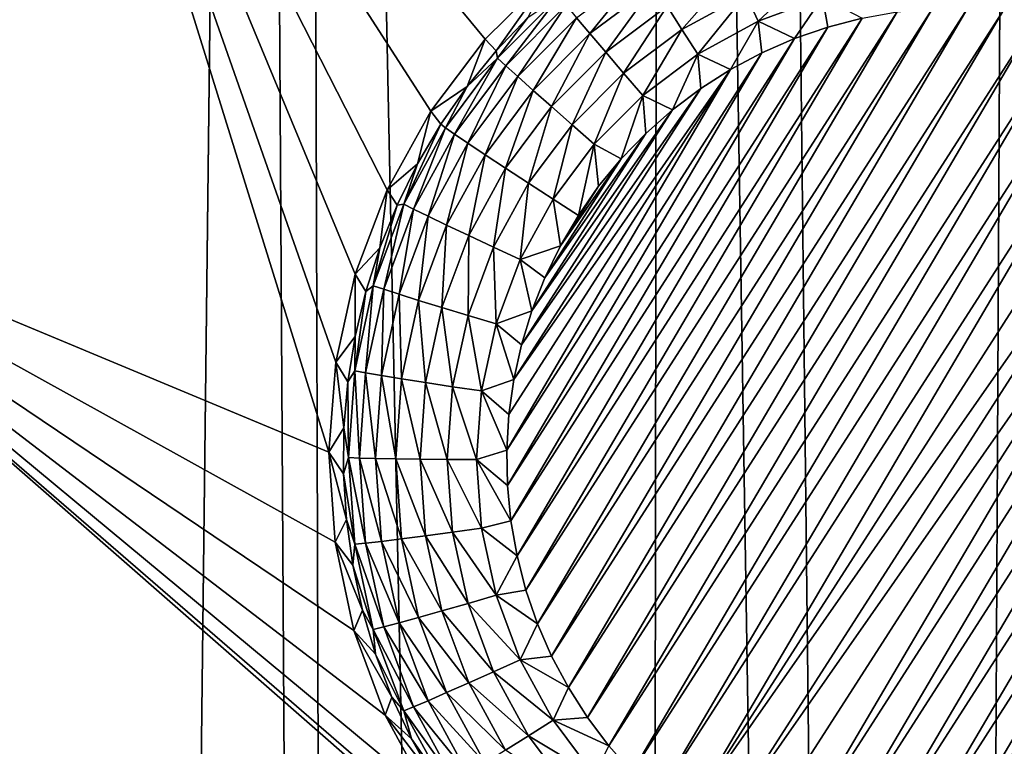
# Model space of a CAD drawing. Header units: metres. Extents: x -24 to 72, y -247 to 22.
# Tile 128 of 256: x -17.27 to -15.47, y -216.4 to -215.07. Entities that reach past the tile are written whole.
import ezdxf

# ---------------------------------------------------------------- set-up
doc = ezdxf.new("R2010")
doc.units = ezdxf.units.M
doc.layers.add('solid_509589_MEDIA_SW0001', color=7, linetype='CONTINUOUS')

msp = doc.modelspace()

# ---------------------------------------------------------------- linework, layer by layer
at = {"layer": 'solid_509589_MEDIA_SW0001'}
for points in [[(-15.430191, -205.436569, 309.277649), (-15.937922, -206.42395, 309.286591), (-15.592525, -237.790375, 309.839752)], [(-15.430191, -205.436569, 309.277649), (-15.592525, -237.790375, 309.839752), (-15.026769, -238.335419, 309.858276)], [(-15.937922, -206.42395, 309.286591), (-16.094177, -206.7052, 309.288879), (-15.592525, -237.790375, 309.839752)], [(-16.094177, -206.7052, 309.288879), (-16.750237, -207.792786, 309.296631), (-16.138479, -237.225464, 309.820862)], [(-16.094177, -206.7052, 309.288879), (-16.138479, -237.225464, 309.820862), (-15.592525, -237.790375, 309.839752)], [(-16.750237, -207.792786, 309.296631), (-16.837915, -207.928116, 309.297455), (-16.663794, -236.641571, 309.801697)], [(-16.750237, -207.792786, 309.296631), (-16.663794, -236.641571, 309.801697), (-16.138479, -237.225464, 309.820862)], [(-16.837915, -207.928116, 309.297455), (-17.657221, -209.098877, 309.303192), (-17.16774, -236.039505, 309.782318)], [(-16.837915, -207.928116, 309.297455), (-17.16774, -236.039505, 309.782318), (-16.663794, -236.641571, 309.801697)], [(-17.657221, -209.098877, 309.303192), (-17.649803, -235.419907, 309.762756), (-17.16774, -236.039505, 309.782318)], [(-17.854736, -215.385391, 268.319031), (-17.297695, -214.079117, 268.323029), (-17.25325, -214.102493, 268.296631)], [(-16.704342, -215.864731, 268.347382), (-17.854736, -215.385391, 268.319031), (-17.25325, -214.102493, 268.296631)], [(-16.691917, -215.700516, 268.343109), (-16.704342, -215.864731, 268.347382), (-17.25325, -214.102493, 268.296631)], [(-16.65621, -215.539795, 268.339508), (-16.691917, -215.700516, 268.343109), (-17.25325, -214.102493, 268.296631)], [(-16.597948, -215.385803, 268.336548), (-16.65621, -215.539795, 268.339508), (-17.25325, -214.102493, 268.296631)], [(-16.518309, -215.241653, 268.33432), (-16.597948, -215.385803, 268.336548), (-17.25325, -214.102493, 268.296631)], [(-16.418924, -215.110321, 268.332886), (-16.518309, -215.241653, 268.33432), (-17.25325, -214.102493, 268.296631)], [(-16.30183, -214.994492, 268.332306), (-16.418924, -215.110321, 268.332886), (-17.25325, -214.102493, 268.296631)], [(-16.227453, -215.100296, 267.842682), (-16.251921, -215.071335, 267.883362), (-16.130274, -214.980286, 267.881775)], [(-16.110073, -215.012436, 267.841156), (-16.227453, -215.100296, 267.842682), (-16.130274, -214.980286, 267.881775)], [(-16.05921, -215.09259, 267.784119), (-16.086111, -215.050308, 267.808228), (-15.962973, -214.983078, 267.807037)], [(-15.942302, -215.028763, 267.78302), (-16.05921, -215.09259, 267.784119), (-15.962973, -214.983078, 267.807037)], [(-15.817499, -214.982224, 267.782196), (-15.920083, -215.077682, 267.768646), (-15.942302, -215.028763, 267.78302)], [(-15.817499, -214.982224, 267.782196), (-15.802431, -215.033798, 267.767883), (-15.920083, -215.077682, 267.768646)], [(-16.39889, -215.131729, 268.038422), (-16.418924, -215.110321, 268.332886), (-16.30183, -214.994492, 268.332306)], [(-16.39889, -215.131729, 268.038422), (-16.30183, -214.994492, 268.332306), (-16.341093, -215.070724, 268.037354)], [(-16.198427, -215.134369, 267.809692), (-16.227453, -215.100296, 267.842682), (-16.110073, -215.012436, 267.841156)], [(-16.086111, -215.050308, 267.808228), (-16.198427, -215.134369, 267.809692), (-16.110073, -215.012436, 267.841156)], [(-16.284006, -215.032593, 267.982025), (-16.396397, -215.144958, 267.983978), (-16.341093, -215.070724, 268.037354)], [(-16.381376, -215.158875, 267.932281), (-16.396397, -215.144958, 267.983978), (-16.284006, -215.032593, 267.982025)], [(-16.27099, -215.048508, 267.930359), (-16.381376, -215.158875, 267.932281), (-16.284006, -215.032593, 267.982025)], [(-15.942302, -215.028763, 267.78302), (-16.030293, -215.137848, 267.769714), (-16.05921, -215.09259, 267.784119)], [(-15.942302, -215.028763, 267.78302), (-15.920083, -215.077682, 267.768646), (-16.030293, -215.137848, 267.769714)], [(-15.920083, -215.077682, 267.768646), (-15.802431, -215.033798, 267.767883), (-15.853621, -215.109344, 267.76413)], [(-15.802431, -215.033798, 267.767883), (-15.792346, -215.088257, 267.763763), (-15.853621, -215.109344, 267.76413)], [(-15.802431, -215.033798, 267.767883), (-15.729627, -215.072021, 267.763458), (-15.792346, -215.088257, 267.763763)], [(-16.359369, -215.178772, 267.885254), (-16.381376, -215.158875, 267.932281), (-16.27099, -215.048508, 267.930359)], [(-16.251921, -215.071335, 267.883362), (-16.359369, -215.178772, 267.885254), (-16.27099, -215.048508, 267.930359)], [(-16.344393, -216.116547, 267.781708), (-15.729627, -215.072021, 267.763458), (-15.66577, -215.06076, 267.763275)], [(-16.323242, -216.177811, 267.782776), (-16.344393, -216.116547, 267.781708), (-15.66577, -215.06076, 267.763275)], [(-16.323242, -216.177811, 267.782776), (-15.66577, -215.06076, 267.763275), (-15.601256, -215.05455, 267.763153)], [(-16.297361, -216.237198, 267.783813), (-16.323242, -216.177811, 267.782776), (-15.601256, -215.05455, 267.763153)], [(-16.297361, -216.237198, 267.783813), (-15.601256, -215.05455, 267.763153), (-15.536478, -215.053421, 267.763153)], [(-16.266872, -216.294418, 267.784821), (-16.297361, -216.237198, 267.783813), (-15.536478, -215.053421, 267.763153)], [(-16.266872, -216.294418, 267.784821), (-15.536478, -215.053421, 267.763153), (-15.471751, -215.057388, 267.763214)], [(-16.23201, -216.349014, 267.785767), (-16.266872, -216.294418, 267.784821), (-15.471751, -215.057388, 267.763214)], [(-16.23201, -216.349014, 267.785767), (-15.471751, -215.057388, 267.763214), (-15.407592, -215.066406, 267.763367)], [(-16.165842, -215.172409, 267.785522), (-16.198427, -215.134369, 267.809692), (-16.086111, -215.050308, 267.808228)], [(-16.05921, -215.09259, 267.784119), (-16.165842, -215.172409, 267.785522), (-16.086111, -215.050308, 267.808228)], [(-16.396397, -215.144958, 267.983978), (-16.39889, -215.131729, 268.038422), (-16.341093, -215.070724, 268.037354)], [(-16.360672, -216.053802, 267.780609), (-15.792346, -215.088257, 267.763763), (-15.729627, -215.072021, 267.763458)], [(-16.344393, -216.116547, 267.781708), (-16.360672, -216.053802, 267.780609), (-15.729627, -215.072021, 267.763458)], [(-16.331131, -215.203949, 267.844482), (-16.359369, -215.178772, 267.885254), (-16.251921, -215.071335, 267.883362)], [(-16.227453, -215.100296, 267.842682), (-16.331131, -215.203949, 267.844482), (-16.251921, -215.071335, 267.883362)], [(-16.19298, -216.400711, 267.786652), (-16.23201, -216.349014, 267.785767), (-15.407592, -215.066406, 267.763367)], [(-16.19298, -216.400711, 267.786652), (-15.407592, -215.066406, 267.763367), (-15.344351, -215.080429, 267.763611)], [(-16.030293, -215.137848, 267.769714), (-15.920083, -215.077682, 267.768646), (-15.970283, -215.165634, 267.765106)], [(-15.920083, -215.077682, 267.768646), (-15.913086, -215.135223, 267.764587), (-15.970283, -215.165634, 267.765106)], [(-15.920083, -215.077682, 267.768646), (-15.853621, -215.109344, 267.76413), (-15.913086, -215.135223, 267.764587)], [(-16.371965, -215.990021, 267.77948), (-15.853621, -215.109344, 267.76413), (-15.792346, -215.088257, 267.763763)], [(-16.360672, -216.053802, 267.780609), (-16.371965, -215.990021, 267.77948), (-15.792346, -215.088257, 267.763763)], [(-16.14996, -216.449249, 267.787506), (-16.19298, -216.400711, 267.786652), (-15.344351, -215.080429, 267.763611)], [(-16.05921, -215.09259, 267.784119), (-16.130816, -215.213089, 267.771027), (-16.165842, -215.172409, 267.785522)], [(-16.14996, -216.449249, 267.787506), (-15.344351, -215.080429, 267.763611), (-15.282324, -215.099396, 267.763947)], [(-16.05921, -215.09259, 267.784119), (-16.030293, -215.137848, 267.769714), (-16.130816, -215.213089, 267.771027)], [(-16.451962, -215.196899, 268.039551), (-16.518309, -215.241653, 268.33432), (-16.418924, -215.110321, 268.332886)], [(-16.451962, -215.196899, 268.039551), (-16.418924, -215.110321, 268.332886), (-16.39889, -215.131729, 268.038422)], [(-16.378223, -215.925522, 267.778381), (-15.913086, -215.135223, 267.764587), (-15.853621, -215.109344, 267.76413)], [(-16.371965, -215.990021, 267.77948), (-16.378223, -215.925522, 267.778381), (-15.853621, -215.109344, 267.76413)], [(-16.297634, -215.233566, 267.811432), (-16.331131, -215.203949, 267.844482), (-16.227453, -215.100296, 267.842682)], [(-16.198427, -215.134369, 267.809692), (-16.297634, -215.233566, 267.811432), (-16.227453, -215.100296, 267.842682)], [(-16.103268, -216.494232, 267.7883), (-16.14996, -216.449249, 267.787506), (-15.282324, -215.099396, 267.763947)], [(-16.103268, -216.494232, 267.7883), (-15.282324, -215.099396, 267.763947), (-15.222005, -215.123169, 267.764374)], [(-16.396397, -215.144958, 267.983978), (-16.451962, -215.196899, 268.039551), (-16.39889, -215.131729, 268.038422)], [(-16.053413, -216.535263, 267.789001), (-16.103268, -216.494232, 267.7883), (-15.222005, -215.123169, 267.764374)], [(-16.053413, -216.535263, 267.789001), (-15.222005, -215.123169, 267.764374), (-15.163962, -215.151474, 267.764862)], [(-16.396397, -215.144958, 267.983978), (-16.49165, -215.272186, 267.986206), (-16.451962, -215.196899, 268.039551)], [(-16.47493, -215.283829, 267.934448), (-16.49165, -215.272186, 267.986206), (-16.396397, -215.144958, 267.983978)], [(-16.381376, -215.158875, 267.932281), (-16.47493, -215.283829, 267.934448), (-16.396397, -215.144958, 267.983978)], [(-16.379395, -215.860687, 267.777222), (-15.970283, -215.165634, 267.765106), (-15.913086, -215.135223, 267.764587)], [(-16.378223, -215.925522, 267.778381), (-16.379395, -215.860687, 267.777222), (-15.913086, -215.135223, 267.764587)], [(-16.260029, -215.266571, 267.78717), (-16.297634, -215.233566, 267.811432), (-16.198427, -215.134369, 267.809692)], [(-16.165842, -215.172409, 267.785522), (-16.260029, -215.266571, 267.78717), (-16.198427, -215.134369, 267.809692)], [(-16.130816, -215.213089, 267.771027), (-16.030293, -215.137848, 267.769714), (-16.076712, -215.239502, 267.766388)], [(-16.030293, -215.137848, 267.769714), (-16.024929, -215.200455, 267.765717), (-16.076712, -215.239502, 267.766388)], [(-16.030293, -215.137848, 267.769714), (-15.970283, -215.165634, 267.765106), (-16.024929, -215.200455, 267.765717)], [(-16.450432, -215.3004, 267.88736), (-16.47493, -215.283829, 267.934448), (-16.381376, -215.158875, 267.932281)], [(-16.359369, -215.178772, 267.885254), (-16.450432, -215.3004, 267.88736), (-16.381376, -215.158875, 267.932281)], [(-16.379395, -215.860687, 267.777222), (-16.375477, -215.796036, 267.776123), (-15.970283, -215.165634, 267.765106)], [(-16.375477, -215.796036, 267.776123), (-16.366499, -215.731873, 267.774994), (-15.970283, -215.165634, 267.765106)], [(-16.366499, -215.731873, 267.774994), (-16.024929, -215.200455, 267.765717), (-15.970283, -215.165634, 267.765106)], [(-16.053413, -216.535263, 267.789001), (-15.163962, -215.151474, 267.764862), (-15.108398, -215.184189, 267.765442)], [(-16.419001, -215.32132, 267.846527), (-16.450432, -215.3004, 267.88736), (-16.359369, -215.178772, 267.885254)], [(-16.331131, -215.203949, 267.844482), (-16.419001, -215.32132, 267.846527), (-16.359369, -215.178772, 267.885254)], [(-16.165842, -215.172409, 267.785522), (-16.219606, -215.301865, 267.772552), (-16.260029, -215.266571, 267.78717)], [(-16.165842, -215.172409, 267.785522), (-16.130816, -215.213089, 267.771027), (-16.219606, -215.301865, 267.772552)], [(-16.000565, -216.572205, 267.789642), (-16.053413, -216.535263, 267.789001), (-15.108398, -215.184189, 267.765442)], [(-15.055551, -215.22113, 267.766083), (-16.000565, -216.572205, 267.789642), (-15.108398, -215.184189, 267.765442)], [(-16.500017, -215.265854, 268.040741), (-16.518309, -215.241653, 268.33432), (-16.451962, -215.196899, 268.039551)], [(-16.49165, -215.272186, 267.986206), (-16.500017, -215.265854, 268.040741), (-16.451962, -215.196899, 268.039551)], [(-16.381714, -215.345856, 267.813385), (-16.419001, -215.32132, 267.846527), (-16.331131, -215.203949, 267.844482)], [(-16.297634, -215.233566, 267.811432), (-16.381714, -215.345856, 267.813385), (-16.331131, -215.203949, 267.844482)], [(-16.366499, -215.731873, 267.774994), (-16.352495, -215.668549, 267.773895), (-16.024929, -215.200455, 267.765717)], [(-16.352495, -215.668549, 267.773895), (-16.076712, -215.239502, 267.766388), (-16.024929, -215.200455, 267.765717)], [(-16.219606, -215.301865, 267.772552), (-16.130816, -215.213089, 267.771027), (-16.170221, -215.329056, 267.767944)], [(-16.130816, -215.213089, 267.771027), (-16.125223, -215.28244, 267.767151), (-16.170221, -215.329056, 267.767944)], [(-16.130816, -215.213089, 267.771027), (-16.076712, -215.239502, 267.766388), (-16.125223, -215.28244, 267.767151)], [(-15.055551, -215.22113, 267.766083), (-15.945001, -216.604935, 267.790222), (-16.000565, -216.572205, 267.789642)], [(-15.055551, -215.22113, 267.766083), (-15.886959, -216.633224, 267.79071), (-15.945001, -216.604935, 267.790222)], [(-15.055551, -215.22113, 267.766083), (-15.005695, -215.262161, 267.766785), (-15.886959, -216.633224, 267.79071)], [(-16.339853, -215.373199, 267.789032), (-16.381714, -215.345856, 267.813385), (-16.297634, -215.233566, 267.811432)], [(-16.352495, -215.668549, 267.773895), (-16.333582, -215.606598, 267.772797), (-16.076712, -215.239502, 267.766388)], [(-16.260029, -215.266571, 267.78717), (-16.339853, -215.373199, 267.789032), (-16.297634, -215.233566, 267.811432)], [(-16.333582, -215.606598, 267.772797), (-16.125223, -215.28244, 267.767151), (-16.076712, -215.239502, 267.766388)], [(-16.542782, -215.338196, 268.042023), (-16.597948, -215.385803, 268.336548), (-16.518309, -215.241653, 268.33432)], [(-16.542782, -215.338196, 268.042023), (-16.518309, -215.241653, 268.33432), (-16.500017, -215.265854, 268.040741)], [(-16.567825, -215.411667, 267.988617), (-16.542782, -215.338196, 268.042023), (-16.500017, -215.265854, 268.040741)], [(-16.49165, -215.272186, 267.986206), (-16.567825, -215.411667, 267.988617), (-16.500017, -215.265854, 268.040741)], [(-16.549744, -215.420822, 267.936859), (-16.567825, -215.411667, 267.988617), (-16.49165, -215.272186, 267.986206)], [(-16.47493, -215.283829, 267.934448), (-16.549744, -215.420822, 267.936859), (-16.49165, -215.272186, 267.986206)], [(-16.260029, -215.266571, 267.78717), (-16.294857, -215.402374, 267.774323), (-16.339853, -215.373199, 267.789032)], [(-16.260029, -215.266571, 267.78717), (-16.219606, -215.301865, 267.772552), (-16.294857, -215.402374, 267.774323)], [(-15.005695, -215.262161, 267.766785), (-15.82664, -216.656998, 267.791138), (-15.886959, -216.633224, 267.79071)], [(-15.005695, -215.262161, 267.766785), (-14.959004, -215.307144, 267.767578), (-15.82664, -216.656998, 267.791138)], [(-16.523256, -215.433746, 267.889679), (-16.549744, -215.420822, 267.936859), (-16.47493, -215.283829, 267.934448)], [(-16.450432, -215.3004, 267.88736), (-16.523256, -215.433746, 267.889679), (-16.47493, -215.283829, 267.934448)], [(-16.333582, -215.606598, 267.772797), (-16.309866, -215.54631, 267.771759), (-16.125223, -215.28244, 267.767151)], [(-16.309866, -215.54631, 267.771759), (-16.170221, -215.329056, 267.767944), (-16.125223, -215.28244, 267.767151)], [(-16.489269, -215.449982, 267.848785), (-16.523256, -215.433746, 267.889679), (-16.450432, -215.3004, 267.88736)], [(-16.419001, -215.32132, 267.846527), (-16.489269, -215.449982, 267.848785), (-16.450432, -215.3004, 267.88736)], [(-16.294857, -215.402374, 267.774323), (-16.219606, -215.301865, 267.772552), (-16.248596, -215.43219, 267.769745)], [(-16.219606, -215.301865, 267.772552), (-16.211456, -215.379105, 267.768829), (-16.248596, -215.43219, 267.769745)], [(-16.219606, -215.301865, 267.772552), (-16.170221, -215.329056, 267.767944), (-16.211456, -215.379105, 267.768829)], [(-14.959004, -215.307144, 267.767578), (-15.764613, -216.675964, 267.791473), (-15.82664, -216.656998, 267.791138)], [(-14.959004, -215.307144, 267.767578), (-14.915984, -215.355682, 267.768433), (-15.764613, -216.675964, 267.791473)], [(-16.448952, -215.468979, 267.815521), (-16.489269, -215.449982, 267.848785), (-16.419001, -215.32132, 267.846527)], [(-16.381714, -215.345856, 267.813385), (-16.448952, -215.468979, 267.815521), (-16.419001, -215.32132, 267.846527)], [(-16.309866, -215.54631, 267.771759), (-16.281462, -215.488007, 267.770721), (-16.170221, -215.329056, 267.767944)], [(-16.281462, -215.488007, 267.770721), (-16.211456, -215.379105, 267.768829), (-16.170221, -215.329056, 267.767944)], [(-16.580023, -215.413544, 268.043335), (-16.597948, -215.385803, 268.336548), (-16.542782, -215.338196, 268.042023)], [(-16.567825, -215.411667, 267.988617), (-16.580023, -215.413544, 268.043335), (-16.542782, -215.338196, 268.042023)], [(-16.403688, -215.490082, 267.791077), (-16.448952, -215.468979, 267.815521), (-16.381714, -215.345856, 267.813385)], [(-16.339853, -215.373199, 267.789032), (-16.403688, -215.490082, 267.791077), (-16.381714, -215.345856, 267.813385)], [(-14.915984, -215.355682, 267.768433), (-15.701371, -216.689987, 267.791718), (-15.764613, -216.675964, 267.791473)], [(-14.915984, -215.355682, 267.768433), (-14.876953, -215.407379, 267.769318), (-15.701371, -216.689987, 267.791718)], [(-16.339853, -215.373199, 267.789032), (-16.355036, -215.512558, 267.776245), (-16.403688, -215.490082, 267.791077)], [(-16.339853, -215.373199, 267.789032), (-16.294857, -215.402374, 267.774323), (-16.355036, -215.512558, 267.776245)], [(-16.281462, -215.488007, 267.770721), (-16.248596, -215.43219, 267.769745), (-16.211456, -215.379105, 267.768829)], [(-16.308313, -216.738617, 268.38501), (-18.360947, -216.70874, 268.342133), (-17.854736, -215.385391, 268.319031)], [(-16.424662, -216.62175, 268.377441), (-16.308313, -216.738617, 268.38501), (-17.854736, -215.385391, 268.319031)], [(-16.523117, -216.489532, 268.370331), (-16.424662, -216.62175, 268.377441), (-17.854736, -215.385391, 268.319031)], [(-16.601692, -216.344635, 268.363739), (-16.523117, -216.489532, 268.370331), (-17.854736, -215.385391, 268.319031)], [(-16.658773, -216.190094, 268.357697), (-16.601692, -216.344635, 268.363739), (-17.854736, -215.385391, 268.319031)], [(-16.69322, -216.029037, 268.352234), (-16.658773, -216.190094, 268.357697), (-17.854736, -215.385391, 268.319031)], [(-16.704342, -215.864731, 268.347382), (-16.69322, -216.029037, 268.352234), (-17.854736, -215.385391, 268.319031)], [(-16.611526, -215.491455, 268.044678), (-16.65621, -215.539795, 268.339508), (-16.597948, -215.385803, 268.336548)], [(-16.611526, -215.491455, 268.044678), (-16.597948, -215.385803, 268.336548), (-16.580023, -215.413544, 268.043335)], [(-16.355036, -215.512558, 267.776245), (-16.294857, -215.402374, 267.774323), (-16.281462, -215.488007, 267.770721)], [(-16.294857, -215.402374, 267.774323), (-16.248596, -215.43219, 267.769745), (-16.281462, -215.488007, 267.770721)], [(-16.567825, -215.411667, 267.988617), (-16.623371, -215.560562, 267.991241), (-16.580023, -215.413544, 268.043335)], [(-16.6043, -215.567078, 267.939392), (-16.623371, -215.560562, 267.991241), (-16.567825, -215.411667, 267.988617)], [(-16.623371, -215.560562, 267.991241), (-16.611526, -215.491455, 268.044678), (-16.580023, -215.413544, 268.043335)], [(-16.549744, -215.420822, 267.936859), (-16.6043, -215.567078, 267.939392), (-16.567825, -215.411667, 267.988617)], [(-16.576359, -215.576096, 267.892181), (-16.6043, -215.567078, 267.939392), (-16.549744, -215.420822, 267.936859)], [(-16.523256, -215.433746, 267.889679), (-16.576359, -215.576096, 267.892181), (-16.549744, -215.420822, 267.936859)], [(-14.876953, -215.407379, 267.769318), (-15.637213, -216.69902, 267.79187), (-15.701371, -216.689987, 267.791718)], [(-14.876953, -215.407379, 267.769318), (-14.842092, -215.461975, 267.770264), (-15.637213, -216.69902, 267.79187)], [(-16.540508, -215.587341, 267.851196), (-16.576359, -215.576096, 267.892181), (-16.523256, -215.433746, 267.889679)], [(-16.489269, -215.449982, 267.848785), (-16.540508, -215.587341, 267.851196), (-16.523256, -215.433746, 267.889679)], [(-16.497982, -215.600418, 267.81781), (-16.540508, -215.587341, 267.851196), (-16.489269, -215.449982, 267.848785)], [(-16.448952, -215.468979, 267.815521), (-16.497982, -215.600418, 267.81781), (-16.489269, -215.449982, 267.848785)], [(-16.450237, -215.614868, 267.793243), (-16.497982, -215.600418, 267.81781), (-16.448952, -215.468979, 267.815521)], [(-16.403688, -215.490082, 267.791077), (-16.450237, -215.614868, 267.793243), (-16.448952, -215.468979, 267.815521)], [(-14.842092, -215.461975, 267.770264), (-15.572485, -216.702972, 267.791931), (-15.637213, -216.69902, 267.79187)], [(-14.842092, -215.461975, 267.770264), (-14.811602, -215.519211, 267.771271), (-15.572485, -216.702972, 267.791931)], [(-16.637119, -215.571503, 268.046082), (-16.65621, -215.539795, 268.339508), (-16.611526, -215.491455, 268.044678)], [(-16.623371, -215.560562, 267.991241), (-16.637119, -215.571503, 268.046082), (-16.611526, -215.491455, 268.044678)], [(-16.403688, -215.490082, 267.791077), (-16.398918, -215.630203, 267.77829), (-16.450237, -215.614868, 267.793243)], [(-16.403688, -215.490082, 267.791077), (-16.355036, -215.512558, 267.776245), (-16.398918, -215.630203, 267.77829)], [(-16.355036, -215.512558, 267.776245), (-16.281462, -215.488007, 267.770721), (-16.309866, -215.54631, 267.771759)], [(-16.398918, -215.630203, 267.77829), (-16.355036, -215.512558, 267.776245), (-16.333582, -215.606598, 267.772797)], [(-16.355036, -215.512558, 267.776245), (-16.309866, -215.54631, 267.771759), (-16.333582, -215.606598, 267.772797)], [(-14.811602, -215.519211, 267.771271), (-15.507707, -216.701843, 267.791931), (-15.572485, -216.702972, 267.791931)], [(-14.811602, -215.519211, 267.771271), (-14.785721, -215.578583, 267.772308), (-15.507707, -216.701843, 267.791931)], [(-16.656658, -215.653244, 268.047516), (-16.691917, -215.700516, 268.343109), (-16.65621, -215.539795, 268.339508)], [(-16.656658, -215.653244, 268.047516), (-16.65621, -215.539795, 268.339508), (-16.637119, -215.571503, 268.046082)], [(-16.623371, -215.560562, 267.991241), (-16.657156, -215.715851, 267.993927), (-16.637119, -215.571503, 268.046082)], [(-16.637484, -215.719589, 267.942078), (-16.657156, -215.715851, 267.993927), (-16.623371, -215.560562, 267.991241)], [(-16.6043, -215.567078, 267.939392), (-16.637484, -215.719589, 267.942078), (-16.623371, -215.560562, 267.991241)], [(-16.657156, -215.715851, 267.993927), (-16.656658, -215.653244, 268.047516), (-16.637119, -215.571503, 268.046082)], [(-16.60866, -215.724564, 267.894775), (-16.637484, -215.719589, 267.942078), (-16.6043, -215.567078, 267.939392)], [(-16.576359, -215.576096, 267.892181), (-16.60866, -215.724564, 267.894775), (-16.6043, -215.567078, 267.939392)], [(-16.571676, -215.730591, 267.853668), (-16.60866, -215.724564, 267.894775), (-16.576359, -215.576096, 267.892181)], [(-16.540508, -215.587341, 267.851196), (-16.571676, -215.730591, 267.853668), (-16.576359, -215.576096, 267.892181)], [(-14.785721, -215.578583, 267.772308), (-15.443194, -216.695633, 267.791809), (-15.507707, -216.701843, 267.791931)], [(-16.527805, -215.737488, 267.820221), (-16.571676, -215.730591, 267.853668), (-16.540508, -215.587341, 267.851196)], [(-16.497982, -215.600418, 267.81781), (-16.527805, -215.737488, 267.820221), (-16.540508, -215.587341, 267.851196)], [(-16.478552, -215.74501, 267.795532), (-16.527805, -215.737488, 267.820221), (-16.497982, -215.600418, 267.81781)], [(-16.450237, -215.614868, 267.793243), (-16.478552, -215.74501, 267.795532), (-16.497982, -215.600418, 267.81781)], [(-16.450237, -215.614868, 267.793243), (-16.42561, -215.752884, 267.780426), (-16.478552, -215.74501, 267.795532)], [(-16.450237, -215.614868, 267.793243), (-16.398918, -215.630203, 267.77829), (-16.42561, -215.752884, 267.780426)], [(-16.398918, -215.630203, 267.77829), (-16.333582, -215.606598, 267.772797), (-16.352495, -215.668549, 267.773895)], [(-16.42561, -215.752884, 267.780426), (-16.398918, -215.630203, 267.77829), (-16.366499, -215.731873, 267.774994)], [(-16.398918, -215.630203, 267.77829), (-16.352495, -215.668549, 267.773895), (-16.366499, -215.731873, 267.774994)], [(-16.670033, -215.736206, 268.04895), (-16.691917, -215.700516, 268.343109), (-16.656658, -215.653244, 268.047516)], [(-16.657156, -215.715851, 267.993927), (-16.670033, -215.736206, 268.04895), (-16.656658, -215.653244, 268.047516)], [(-16.677168, -215.819946, 268.050415), (-16.704342, -215.864731, 268.347382), (-16.691917, -215.700516, 268.343109)], [(-16.677168, -215.819946, 268.050415), (-16.691917, -215.700516, 268.343109), (-16.670033, -215.736206, 268.04895)], [(-16.657156, -215.715851, 267.993927), (-16.668495, -215.874374, 267.996704), (-16.670033, -215.736206, 268.04895)], [(-16.648619, -215.875275, 267.944794), (-16.668495, -215.874374, 267.996704), (-16.657156, -215.715851, 267.993927)], [(-16.637484, -215.719589, 267.942078), (-16.648619, -215.875275, 267.944794), (-16.657156, -215.715851, 267.993927)], [(-16.619499, -215.876099, 267.8974), (-16.648619, -215.875275, 267.944794), (-16.637484, -215.719589, 267.942078)], [(-16.60866, -215.724564, 267.894775), (-16.619499, -215.876099, 267.8974), (-16.637484, -215.719589, 267.942078)], [(-16.582136, -215.876831, 267.856232), (-16.619499, -215.876099, 267.8974), (-16.60866, -215.724564, 267.894775)], [(-16.571676, -215.730591, 267.853668), (-16.582136, -215.876831, 267.856232), (-16.60866, -215.724564, 267.894775)], [(-16.668495, -215.874374, 267.996704), (-16.677168, -215.819946, 268.050415), (-16.670033, -215.736206, 268.04895)], [(-16.537813, -215.877411, 267.822662), (-16.582136, -215.876831, 267.856232), (-16.571676, -215.730591, 267.853668)], [(-16.527805, -215.737488, 267.820221), (-16.537813, -215.877411, 267.822662), (-16.571676, -215.730591, 267.853668)], [(-16.488054, -215.877838, 267.797821), (-16.537813, -215.877411, 267.822662), (-16.527805, -215.737488, 267.820221)], [(-16.478552, -215.74501, 267.795532), (-16.488054, -215.877838, 267.797821), (-16.527805, -215.737488, 267.820221)], [(-16.478552, -215.74501, 267.795532), (-16.434568, -215.878113, 267.782623), (-16.488054, -215.877838, 267.797821)], [(-16.478552, -215.74501, 267.795532), (-16.42561, -215.752884, 267.780426), (-16.434568, -215.878113, 267.782623)], [(-16.42561, -215.752884, 267.780426), (-16.366499, -215.731873, 267.774994), (-16.375477, -215.796036, 267.776123)], [(-16.434568, -215.878113, 267.782623), (-16.42561, -215.752884, 267.780426), (-16.379395, -215.860687, 267.777222)], [(-16.42561, -215.752884, 267.780426), (-16.375477, -215.796036, 267.776123), (-16.379395, -215.860687, 267.777222)], [(-16.678024, -215.903976, 268.05188), (-16.704342, -215.864731, 268.347382), (-16.677168, -215.819946, 268.050415)], [(-16.668495, -215.874374, 267.996704), (-16.678024, -215.903976, 268.05188), (-16.677168, -215.819946, 268.050415)], [(-16.6726, -215.987839, 268.053345), (-16.69322, -216.029037, 268.352234), (-16.704342, -215.864731, 268.347382)], [(-16.6726, -215.987839, 268.053345), (-16.704342, -215.864731, 268.347382), (-16.678024, -215.903976, 268.05188)], [(-16.434568, -215.878113, 267.782623), (-16.379395, -215.860687, 267.777222), (-16.378223, -215.925522, 267.778381)], [(-16.668495, -215.874374, 267.996704), (-16.657156, -216.032883, 267.999481), (-16.678024, -215.903976, 268.05188)], [(-16.637484, -216.03096, 267.94751), (-16.657156, -216.032883, 267.999481), (-16.668495, -215.874374, 267.996704)], [(-16.648619, -215.875275, 267.944794), (-16.637484, -216.03096, 267.94751), (-16.668495, -215.874374, 267.996704)], [(-16.60866, -216.027649, 267.900055), (-16.637484, -216.03096, 267.94751), (-16.648619, -215.875275, 267.944794)], [(-16.619499, -215.876099, 267.8974), (-16.60866, -216.027649, 267.900055), (-16.648619, -215.875275, 267.944794)], [(-16.571676, -216.023056, 267.858795), (-16.60866, -216.027649, 267.900055), (-16.619499, -215.876099, 267.8974)], [(-16.582136, -215.876831, 267.856232), (-16.571676, -216.023056, 267.858795), (-16.619499, -215.876099, 267.8974)], [(-16.527805, -216.017334, 267.825104), (-16.571676, -216.023056, 267.858795), (-16.582136, -215.876831, 267.856232)], [(-16.537813, -215.877411, 267.822662), (-16.527805, -216.017334, 267.825104), (-16.582136, -215.876831, 267.856232)], [(-16.478552, -216.010681, 267.80014), (-16.527805, -216.017334, 267.825104), (-16.537813, -215.877411, 267.822662)], [(-16.488054, -215.877838, 267.797821), (-16.478552, -216.010681, 267.80014), (-16.537813, -215.877411, 267.822662)], [(-16.488054, -215.877838, 267.797821), (-16.434568, -215.878113, 267.782623), (-16.42561, -216.003342, 267.784821)], [(-16.488054, -215.877838, 267.797821), (-16.42561, -216.003342, 267.784821), (-16.478552, -216.010681, 267.80014)], [(-16.434568, -215.878113, 267.782623), (-16.378223, -215.925522, 267.778381), (-16.371965, -215.990021, 267.77948)], [(-16.42561, -216.003342, 267.784821), (-16.434568, -215.878113, 267.782623), (-16.371965, -215.990021, 267.77948)], [(-16.657156, -216.032883, 267.999481), (-16.6726, -215.987839, 268.053345), (-16.678024, -215.903976, 268.05188)], [(-16.660919, -216.071075, 268.05481), (-16.69322, -216.029037, 268.352234), (-16.6726, -215.987839, 268.053345)], [(-16.657156, -216.032883, 267.999481), (-16.660919, -216.071075, 268.05481), (-16.6726, -215.987839, 268.053345)], [(-16.42561, -216.003342, 267.784821), (-16.371965, -215.990021, 267.77948), (-16.360672, -216.053802, 267.780609)], [(-16.478552, -216.010681, 267.80014), (-16.450237, -216.140823, 267.802429), (-16.527805, -216.017334, 267.825104)], [(-16.478552, -216.010681, 267.80014), (-16.42561, -216.003342, 267.784821), (-16.398918, -216.126022, 267.786957)], [(-16.478552, -216.010681, 267.80014), (-16.398918, -216.126022, 267.786957), (-16.450237, -216.140823, 267.802429)], [(-16.398918, -216.126022, 267.786957), (-16.42561, -216.003342, 267.784821), (-16.360672, -216.053802, 267.780609)], [(-16.643053, -216.153183, 268.056244), (-16.658773, -216.190094, 268.357697), (-16.69322, -216.029037, 268.352234)], [(-16.643053, -216.153183, 268.056244), (-16.69322, -216.029037, 268.352234), (-16.660919, -216.071075, 268.05481)], [(-16.657156, -216.032883, 267.999481), (-16.623371, -216.188171, 268.002197), (-16.660919, -216.071075, 268.05481)], [(-16.637484, -216.03096, 267.94751), (-16.6043, -216.183487, 267.950165), (-16.657156, -216.032883, 267.999481)], [(-16.6043, -216.183487, 267.950165), (-16.623371, -216.188171, 268.002197), (-16.657156, -216.032883, 267.999481)], [(-16.60866, -216.027649, 267.900055), (-16.576359, -216.176117, 267.902649), (-16.637484, -216.03096, 267.94751)], [(-16.576359, -216.176117, 267.902649), (-16.6043, -216.183487, 267.950165), (-16.637484, -216.03096, 267.94751)], [(-16.571676, -216.023056, 267.858795), (-16.540508, -216.166306, 267.861298), (-16.60866, -216.027649, 267.900055)], [(-16.540508, -216.166306, 267.861298), (-16.576359, -216.176117, 267.902649), (-16.60866, -216.027649, 267.900055)], [(-16.527805, -216.017334, 267.825104), (-16.497982, -216.154404, 267.827484), (-16.571676, -216.023056, 267.858795)], [(-16.497982, -216.154404, 267.827484), (-16.540508, -216.166306, 267.861298), (-16.571676, -216.023056, 267.858795)], [(-16.450237, -216.140823, 267.802429), (-16.497982, -216.154404, 267.827484), (-16.527805, -216.017334, 267.825104)], [(-16.398918, -216.126022, 267.786957), (-16.360672, -216.053802, 267.780609), (-16.344393, -216.116547, 267.781708)], [(-16.623371, -216.188171, 268.002197), (-16.643053, -216.153183, 268.056244), (-16.660919, -216.071075, 268.05481)], [(-16.398918, -216.126022, 267.786957), (-16.344393, -216.116547, 267.781708), (-16.323242, -216.177811, 267.782776)], [(-16.450237, -216.140823, 267.802429), (-16.403688, -216.26561, 267.804596), (-16.497982, -216.154404, 267.827484)], [(-16.450237, -216.140823, 267.802429), (-16.398918, -216.126022, 267.786957), (-16.355036, -216.243652, 267.789001)], [(-16.450237, -216.140823, 267.802429), (-16.355036, -216.243652, 267.789001), (-16.403688, -216.26561, 267.804596)], [(-16.355036, -216.243652, 267.789001), (-16.398918, -216.126022, 267.786957), (-16.323242, -216.177811, 267.782776)], [(-16.619099, -216.233749, 268.057648), (-16.658773, -216.190094, 268.357697), (-16.643053, -216.153183, 268.056244)], [(-16.623371, -216.188171, 268.002197), (-16.619099, -216.233749, 268.057648), (-16.643053, -216.153183, 268.056244)], [(-16.497982, -216.154404, 267.827484), (-16.448952, -216.285843, 267.829773), (-16.540508, -216.166306, 267.861298)], [(-16.403688, -216.26561, 267.804596), (-16.448952, -216.285843, 267.829773), (-16.497982, -216.154404, 267.827484)], [(-16.576359, -216.176117, 267.902649), (-16.523256, -216.318466, 267.905121), (-16.6043, -216.183487, 267.950165)], [(-16.540508, -216.166306, 267.861298), (-16.489269, -216.303665, 267.863678), (-16.576359, -216.176117, 267.902649)], [(-16.489269, -216.303665, 267.863678), (-16.523256, -216.318466, 267.905121), (-16.576359, -216.176117, 267.902649)], [(-16.448952, -216.285843, 267.829773), (-16.489269, -216.303665, 267.863678), (-16.540508, -216.166306, 267.861298)], [(-16.589191, -216.312286, 268.059021), (-16.601692, -216.344635, 268.363739), (-16.658773, -216.190094, 268.357697)], [(-16.589191, -216.312286, 268.059021), (-16.658773, -216.190094, 268.357697), (-16.619099, -216.233749, 268.057648)], [(-16.6043, -216.183487, 267.950165), (-16.549744, -216.329727, 267.952698), (-16.623371, -216.188171, 268.002197)], [(-16.623371, -216.188171, 268.002197), (-16.567825, -216.337082, 268.004791), (-16.619099, -216.233749, 268.057648)], [(-16.549744, -216.329727, 267.952698), (-16.567825, -216.337082, 268.004791), (-16.623371, -216.188171, 268.002197)], [(-16.523256, -216.318466, 267.905121), (-16.549744, -216.329727, 267.952698), (-16.6043, -216.183487, 267.950165)], [(-16.355036, -216.243652, 267.789001), (-16.323242, -216.177811, 267.782776), (-16.297361, -216.237198, 267.783813)], [(-16.567825, -216.337082, 268.004791), (-16.589191, -216.312286, 268.059021), (-16.619099, -216.233749, 268.057648)], [(-16.403688, -216.26561, 267.804596), (-16.355036, -216.243652, 267.789001), (-16.294857, -216.353851, 267.790924)], [(-16.355036, -216.243652, 267.789001), (-16.297361, -216.237198, 267.783813), (-16.266872, -216.294418, 267.784821)], [(-16.294857, -216.353851, 267.790924), (-16.355036, -216.243652, 267.789001), (-16.266872, -216.294418, 267.784821)], [(-16.403688, -216.26561, 267.804596), (-16.339853, -216.382492, 267.806641), (-16.448952, -216.285843, 267.829773)], [(-16.403688, -216.26561, 267.804596), (-16.294857, -216.353851, 267.790924), (-16.339853, -216.382492, 267.806641)], [(-16.448952, -216.285843, 267.829773), (-16.381714, -216.408966, 267.83194), (-16.489269, -216.303665, 267.863678)], [(-16.339853, -216.382492, 267.806641), (-16.381714, -216.408966, 267.83194), (-16.448952, -216.285843, 267.829773)], [(-16.294857, -216.353851, 267.790924), (-16.266872, -216.294418, 267.784821), (-16.23201, -216.349014, 267.785767)], [(-16.553495, -216.388367, 268.060333), (-16.601692, -216.344635, 268.363739), (-16.589191, -216.312286, 268.059021)], [(-16.567825, -216.337082, 268.004791), (-16.553495, -216.388367, 268.060333), (-16.589191, -216.312286, 268.059021)], [(-16.523256, -216.318466, 267.905121), (-16.450432, -216.451813, 267.907471), (-16.549744, -216.329727, 267.952698)], [(-16.489269, -216.303665, 267.863678), (-16.419001, -216.432327, 267.865936), (-16.523256, -216.318466, 267.905121)], [(-16.419001, -216.432327, 267.865936), (-16.450432, -216.451813, 267.907471), (-16.523256, -216.318466, 267.905121)], [(-16.381714, -216.408966, 267.83194), (-16.419001, -216.432327, 267.865936), (-16.489269, -216.303665, 267.863678)], [(-16.549744, -216.329727, 267.952698), (-16.47493, -216.466721, 267.955109), (-16.567825, -216.337082, 268.004791)], [(-16.567825, -216.337082, 268.004791), (-16.49165, -216.476563, 268.007233), (-16.553495, -216.388367, 268.060333)], [(-16.47493, -216.466721, 267.955109), (-16.49165, -216.476563, 268.007233), (-16.567825, -216.337082, 268.004791)], [(-16.450432, -216.451813, 267.907471), (-16.47493, -216.466721, 267.955109), (-16.549744, -216.329727, 267.952698)], [(-16.512215, -216.461578, 268.061615), (-16.523117, -216.489532, 268.370331), (-16.601692, -216.344635, 268.363739)], [(-16.512215, -216.461578, 268.061615), (-16.601692, -216.344635, 268.363739), (-16.553495, -216.388367, 268.060333)], [(-16.339853, -216.382492, 267.806641), (-16.294857, -216.353851, 267.790924), (-16.219606, -216.454361, 267.792694)], [(-16.294857, -216.353851, 267.790924), (-16.23201, -216.349014, 267.785767), (-16.19298, -216.400711, 267.786652)], [(-16.219606, -216.454361, 267.792694), (-16.294857, -216.353851, 267.790924), (-16.19298, -216.400711, 267.786652)], [(-16.49165, -216.476563, 268.007233), (-16.512215, -216.461578, 268.061615), (-16.553495, -216.388367, 268.060333)], [(-16.339853, -216.382492, 267.806641), (-16.260029, -216.489105, 267.808502), (-16.381714, -216.408966, 267.83194)], [(-16.339853, -216.382492, 267.806641), (-16.219606, -216.454361, 267.792694), (-16.260029, -216.489105, 267.808502)], [(-16.219606, -216.454361, 267.792694), (-16.19298, -216.400711, 267.786652), (-16.14996, -216.449249, 267.787506)]]:
    msp.add_3dface(points, dxfattribs=at)

doc.saveas('drawing.dxf')
